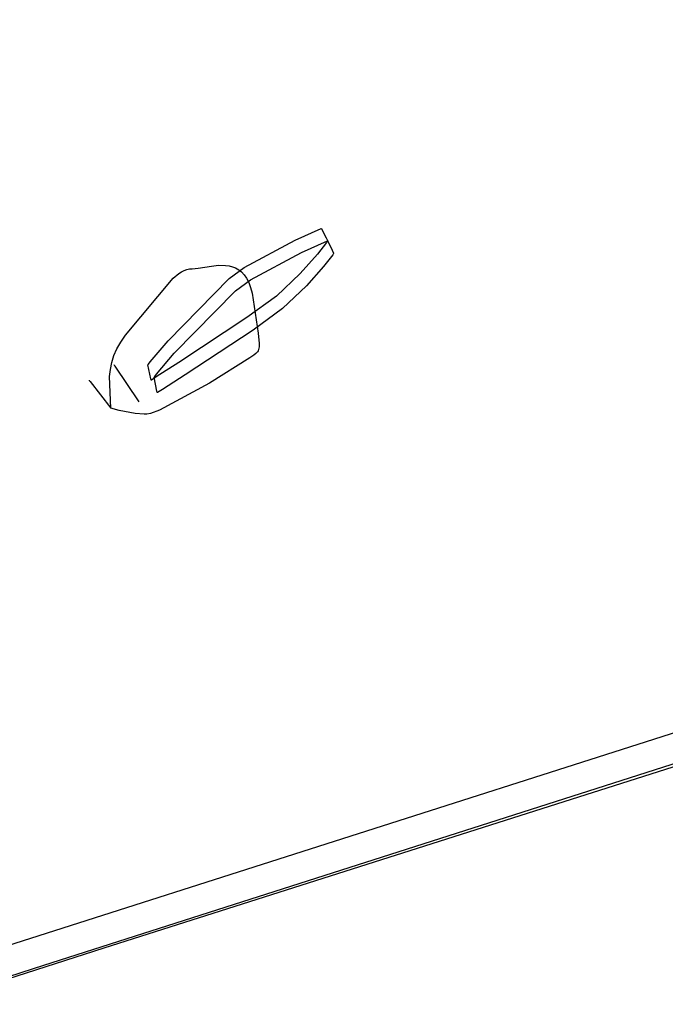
# Model space of a CAD drawing. Extents: x -3.57 to 3.57, y -2.08 to 2.06.
# Tile 7 of 219: x -2.15 to -1.56, y -2.07 to -1.18. Entities that reach past the tile are written whole.
import ezdxf

# ---------------------------------------------------------------- set-up
doc = ezdxf.new("R2010")
doc.units = 0

msp = doc.modelspace()

# ---------------------------------------------------------------- linework, layer by layer
at = {"layer": 'Layer 1', "color": 7, "linetype": 'CONTINUOUS'}
for p, q in [((-2.129214, -2.036025), (0.599918, -1.163632)), ((-2.074459, -2.020401), (0.383556, -1.23848)), ((0.072924, -1.306028), (-1.567853, -1.828727)), ((-1.900826, -1.377845), (-1.877331, -1.367203)), ((-1.877331, -1.367203), (-1.87717, -1.367135)), ((-1.87717, -1.367135), (-1.877159, -1.36713)), ((-1.877159, -1.36713), (-1.877158, -1.36713)), ((-1.877158, -1.36713), (-1.877157, -1.36713)), ((-1.877157, -1.36713), (-1.877157, -1.36713)), ((-1.877157, -1.36713), (-1.877157, -1.36713)), ((-1.877157, -1.36713), (-1.877157, -1.36713)), ((-1.877157, -1.36713), (-1.877157, -1.36713)), ((-1.877157, -1.36713), (-1.877157, -1.36713)), ((-1.877157, -1.36713), (-1.877157, -1.36713)), ((-1.877157, -1.36713), (-1.877157, -1.36713)), ((-1.877157, -1.36713), (-1.877157, -1.36713)), ((-1.877157, -1.36713), (-1.877157, -1.36713)), ((-1.877157, -1.36713), (-1.877155, -1.367134)), ((-1.877155, -1.367134), (-1.877146, -1.367154)), ((-1.877146, -1.367154), (-1.877104, -1.367238)), ((-1.877104, -1.367238), (-1.876674, -1.368097)), ((-1.876674, -1.368097), (-1.87295, -1.375544)), ((-1.87295, -1.375544), (-1.871639, -1.378166)), ((-1.947198, -1.402431), (-1.900826, -1.377845)), ((-1.8952, -1.389094), (-1.871705, -1.378454)), ((-1.872517, -1.379763), (-1.880762, -1.39042)), ((-1.871748, -1.378691), (-1.872517, -1.379763)), ((-1.871571, -1.378439), (-1.871748, -1.378691)), ((-1.871705, -1.378454), (-1.871544, -1.378387)), ((-1.871639, -1.378166), (-1.871539, -1.378367)), ((-1.871536, -1.378388), (-1.871571, -1.378439)), ((-1.871544, -1.378387), (-1.871533, -1.378382)), ((-1.871539, -1.378367), (-1.871532, -1.378381)), ((-1.871533, -1.378383), (-1.871536, -1.378388)), ((-1.871533, -1.378382), (-1.871532, -1.378382)), ((-1.871532, -1.378382), (-1.871533, -1.378383)), ((-1.871532, -1.378381), (-1.871532, -1.378382)), ((-1.871532, -1.378382), (-1.871532, -1.378382)), ((-1.871532, -1.378382), (-1.871531, -1.378382)), ((-1.871532, -1.378382), (-1.871532, -1.378382)), ((-1.871532, -1.378382), (-1.871531, -1.378382)), ((-1.871531, -1.378382), (-1.871532, -1.378382)), ((-1.871532, -1.378382), (-1.871532, -1.378382)), ((-1.871532, -1.378382), (-1.871532, -1.378382)), ((-1.871531, -1.378382), (-1.871531, -1.378382)), ((-1.871531, -1.378382), (-1.871531, -1.378382)), ((-1.871531, -1.378382), (-1.871531, -1.378382)), ((-1.871531, -1.378382), (-1.871531, -1.378382)), ((-1.871531, -1.378382), (-1.871531, -1.378382)), ((-1.871531, -1.378382), (-1.871531, -1.378382)), ((-1.871531, -1.378382), (-1.871531, -1.378382)), ((-1.871531, -1.378382), (-1.871531, -1.378382)), ((-1.871531, -1.378382), (-1.871529, -1.378386)), ((-1.871531, -1.378382), (-1.871531, -1.378382)), ((-1.871531, -1.378382), (-1.871531, -1.378382)), ((-1.871531, -1.378382), (-1.871531, -1.378382)), ((-1.871531, -1.378382), (-1.871531, -1.378382)), ((-1.871529, -1.378386), (-1.87152, -1.378406)), ((-1.87152, -1.378406), (-1.871478, -1.378489)), ((-1.871478, -1.378489), (-1.871048, -1.379349)), ((-1.871048, -1.379349), (-1.867327, -1.386793)), ((-1.941572, -1.413679), (-1.8952, -1.389094)), ((-1.880762, -1.39042), (-1.896341, -1.408073)), ((-1.866895, -1.391011), (-1.875139, -1.401669)), ((-1.867327, -1.386793), (-1.866017, -1.389414)), ((-1.866126, -1.389939), (-1.866895, -1.391011)), ((-1.865949, -1.389687), (-1.866126, -1.389939)), ((-1.866017, -1.389414), (-1.865917, -1.389615)), ((-1.865914, -1.389636), (-1.865949, -1.389687)), ((-1.865917, -1.389615), (-1.86591, -1.389629)), ((-1.865911, -1.389631), (-1.865914, -1.389636)), ((-1.86591, -1.38963), (-1.865911, -1.389631)), ((-1.86591, -1.389629), (-1.865909, -1.38963)), ((-1.865909, -1.38963), (-1.86591, -1.38963)), ((-1.86591, -1.38963), (-1.86591, -1.38963)), ((-1.865909, -1.38963), (-1.865909, -1.38963)), ((-1.865909, -1.38963), (-1.865909, -1.38963)), ((-1.865909, -1.38963), (-1.865909, -1.38963)), ((-1.865909, -1.38963), (-1.865909, -1.38963)), ((-1.865909, -1.38963), (-1.865909, -1.38963)), ((-1.865909, -1.38963), (-1.865909, -1.38963)), ((-1.865909, -1.38963), (-1.865909, -1.38963)), ((-1.994477, -1.403681), (-1.98921, -1.403178)), ((-1.98921, -1.403178), (-1.977046, -1.40122)), ((-1.977046, -1.40122), (-1.970582, -1.400554)), ((-1.970582, -1.400554), (-1.96415, -1.400625)), ((-1.96415, -1.400625), (-1.961015, -1.401059)), ((-1.961015, -1.401059), (-1.957969, -1.401826)), ((-1.960816, -1.412516), (-1.947198, -1.402431)), ((-1.957969, -1.401826), (-1.955039, -1.402974)), ((-1.955039, -1.402974), (-1.952252, -1.404553)), ((-1.875139, -1.401669), (-1.890717, -1.419324)), ((-2.054996, -1.464129), (-2.011839, -1.412207)), ((-2.016379, -1.469089), (-1.960816, -1.412516)), ((-2.011839, -1.412207), (-2.006729, -1.408067)), ((-2.006729, -1.408067), (-2.004217, -1.406455)), ((-2.004217, -1.406455), (-2.001735, -1.405187)), ((-2.001735, -1.405187), (-1.999285, -1.404289)), ((-1.999285, -1.404289), (-1.99687, -1.40379)), ((-1.99687, -1.40379), (-1.994477, -1.403681)), ((-1.952252, -1.404553), (-1.949636, -1.406612)), ((-1.949636, -1.406612), (-1.947218, -1.4092)), ((-1.947218, -1.4092), (-1.945023, -1.412368)), ((-1.945023, -1.412368), (-1.943081, -1.416164)), ((-1.896341, -1.408073), (-1.918002, -1.428464)), ((-1.95519, -1.423765), (-1.941572, -1.413679)), ((-1.943081, -1.416164), (-1.941416, -1.420637)), ((-1.941416, -1.420637), (-1.940058, -1.425838)), ((-1.890717, -1.419324), (-1.912376, -1.439716)), ((-2.010753, -1.48034), (-1.95519, -1.423765)), ((-1.918002, -1.428464), (-1.944827, -1.448064)), ((-1.940058, -1.425838), (-1.934702, -1.462116)), ((-1.944827, -1.448064), (-2.006616, -1.488746)), ((-1.912376, -1.439716), (-1.939201, -1.459315)), ((-2.059381, -1.470325), (-2.054996, -1.464129)), ((-1.939201, -1.459315), (-2.000993, -1.499995)), ((-1.934702, -1.462116), (-1.933732, -1.471452)), ((-2.062868, -1.476465), (-2.059381, -1.470325)), ((-2.03254, -1.488266), (-2.016379, -1.469089)), ((-1.933792, -1.474622), (-1.933977, -1.475923)), ((-1.933732, -1.471452), (-1.933792, -1.474622)), ((-2.067478, -1.4888), (-2.065539, -1.482604)), ((-2.065539, -1.482604), (-2.062868, -1.476465)), ((-2.026914, -1.499518), (-2.010753, -1.48034)), ((-1.938644, -1.482179), (-1.94212, -1.484489)), ((-1.936656, -1.480641), (-1.938644, -1.482179)), ((-1.935869, -1.479849), (-1.936656, -1.480641)), ((-1.935212, -1.479007), (-1.935869, -1.479849)), ((-1.934682, -1.47809), (-1.935212, -1.479007)), ((-1.934271, -1.477071), (-1.934682, -1.47809)), ((-1.933977, -1.475923), (-1.934271, -1.477071)), ((-2.068768, -1.495106), (-2.067478, -1.4888)), ((-2.065591, -1.490878), (-2.065591, -1.490878)), ((-2.065591, -1.490878), (-2.065591, -1.490878)), ((-2.065591, -1.490878), (-2.065591, -1.490878)), ((-2.065591, -1.490878), (-2.065591, -1.490878)), ((-2.065591, -1.490878), (-2.065591, -1.490878)), ((-2.065591, -1.490878), (-2.065591, -1.490878)), ((-2.065591, -1.490878), (-2.06559, -1.490878)), ((-2.06559, -1.490878), (-2.06559, -1.490879)), ((-2.06559, -1.490879), (-2.065587, -1.490884)), ((-2.065587, -1.490884), (-2.065569, -1.49091)), ((-2.065569, -1.49091), (-2.065494, -1.491023)), ((-2.065494, -1.491023), (-2.064692, -1.492226)), ((-2.064692, -1.492226), (-2.043091, -1.524626)), ((-2.034657, -1.490877), (-2.034655, -1.490875)), ((-2.034657, -1.490878), (-2.034657, -1.490877)), ((-2.034657, -1.490878), (-2.034657, -1.490878)), ((-2.034657, -1.490878), (-2.034657, -1.490878)), ((-2.034657, -1.490878), (-2.034657, -1.490878)), ((-2.034657, -1.490878), (-2.034657, -1.490878)), ((-2.032084, -1.503732), (-2.034657, -1.490878)), ((-2.034655, -1.490875), (-2.034648, -1.490866)), ((-2.034648, -1.490866), (-2.034569, -1.490768)), ((-2.034569, -1.490768), (-2.034183, -1.490288)), ((-2.034183, -1.490288), (-2.03254, -1.488266)), ((-2.006616, -1.488746), (-2.027205, -1.501981)), ((-1.94212, -1.484489), (-1.978787, -1.5077)), ((-2.069492, -1.501579), (-2.068768, -1.495106)), ((-2.068406, -1.530252), (-2.069492, -1.501579)), ((-2.028943, -1.50202), (-2.028557, -1.50154)), ((-2.028557, -1.50154), (-2.026914, -1.499518)), ((-2.000993, -1.499995), (-2.021583, -1.513229)), ((-2.088091, -1.504941), (-2.088091, -1.504941)), ((-2.088091, -1.504941), (-2.088091, -1.504941)), ((-2.088091, -1.504941), (-2.088091, -1.504941)), ((-2.088091, -1.504941), (-2.088091, -1.504941)), ((-2.088091, -1.504941), (-2.088091, -1.504941)), ((-2.088091, -1.504941), (-2.088091, -1.504941)), ((-2.088091, -1.504941), (-2.08809, -1.504941)), ((-2.08809, -1.504941), (-2.08809, -1.504941)), ((-2.08809, -1.504941), (-2.088087, -1.504945)), ((-2.088087, -1.504945), (-2.088072, -1.504965)), ((-2.088072, -1.504965), (-2.088006, -1.50505)), ((-2.088006, -1.50505), (-2.087304, -1.505952)), ((-2.087304, -1.505952), (-2.068406, -1.530252)), ((-2.031869, -1.504806), (-2.032084, -1.503732)), ((-2.031849, -1.504911), (-2.031869, -1.504806)), ((-2.031844, -1.504935), (-2.031849, -1.504911)), ((-2.031843, -1.50494), (-2.031844, -1.504935)), ((-2.031843, -1.504941), (-2.031843, -1.50494)), ((-2.031842, -1.504941), (-2.031843, -1.504941)), ((-2.031843, -1.504941), (-2.031843, -1.504941)), ((-2.031843, -1.504941), (-2.031843, -1.504941)), ((-2.031843, -1.504941), (-2.031843, -1.504941)), ((-2.031843, -1.504941), (-2.031843, -1.504941)), ((-2.031843, -1.504941), (-2.031843, -1.504941)), ((-2.031843, -1.504941), (-2.031843, -1.504941)), ((-2.031843, -1.504941), (-2.031843, -1.504941)), ((-2.031841, -1.50494), (-2.031842, -1.504941)), ((-2.031842, -1.504941), (-2.031842, -1.504941)), ((-2.03182, -1.504927), (-2.031841, -1.50494)), ((-2.031527, -1.50474), (-2.03182, -1.504927)), ((-2.027205, -1.501981), (-2.031527, -1.50474)), ((-2.029031, -1.502129), (-2.029029, -1.502127)), ((-2.029031, -1.50213), (-2.029031, -1.502129)), ((-2.029031, -1.50213), (-2.029031, -1.50213)), ((-2.029031, -1.50213), (-2.029031, -1.50213)), ((-2.029031, -1.50213), (-2.029031, -1.50213)), ((-2.029031, -1.50213), (-2.029031, -1.50213)), ((-2.026462, -1.514981), (-2.029031, -1.50213)), ((-2.029029, -1.502127), (-2.029022, -1.502118)), ((-2.029022, -1.502118), (-2.028943, -1.50202)), ((-1.978787, -1.5077), (-2.024074, -1.532098)), ((-2.026247, -1.516055), (-2.026462, -1.514981)), ((-2.026226, -1.516159), (-2.026247, -1.516055)), ((-2.026222, -1.516183), (-2.026226, -1.516159)), ((-2.026221, -1.516188), (-2.026222, -1.516183)), ((-2.026221, -1.516189), (-2.026221, -1.516188)), ((-2.02622, -1.516189), (-2.026221, -1.516189)), ((-2.026219, -1.516188), (-2.02622, -1.516189)), ((-2.02622, -1.516189), (-2.02622, -1.516189)), ((-2.02622, -1.516189), (-2.02622, -1.516189)), ((-2.02622, -1.516189), (-2.02622, -1.516189)), ((-2.02622, -1.516189), (-2.02622, -1.516189)), ((-2.02622, -1.516189), (-2.02622, -1.516189)), ((-2.02622, -1.516189), (-2.02622, -1.516189)), ((-2.02622, -1.516189), (-2.02622, -1.516189)), ((-2.02622, -1.516189), (-2.02622, -1.516189)), ((-2.026198, -1.516175), (-2.026219, -1.516188)), ((-2.025905, -1.515988), (-2.026198, -1.516175)), ((-2.021583, -1.513229), (-2.025905, -1.515988)), ((-2.060874, -1.532411), (-2.068406, -1.530252)), ((-2.046221, -1.535276), (-2.060874, -1.532411)), ((-2.03813, -1.535874), (-2.046221, -1.535276)), ((-2.035645, -1.535741), (-2.03813, -1.535874)), ((-2.032359, -1.535045), (-2.035645, -1.535741)), ((-2.024074, -1.532098), (-2.032359, -1.535045)), ((-1.567853, -1.828727), (-2.16312, -2.018728)), ((-2.234795, -2.071584), (-2.074459, -2.020401)), ((-2.22998, -2.068192), (-2.129214, -2.036025))]:
    msp.add_line(p, q, dxfattribs=at)

doc.saveas('drawing.dxf')
